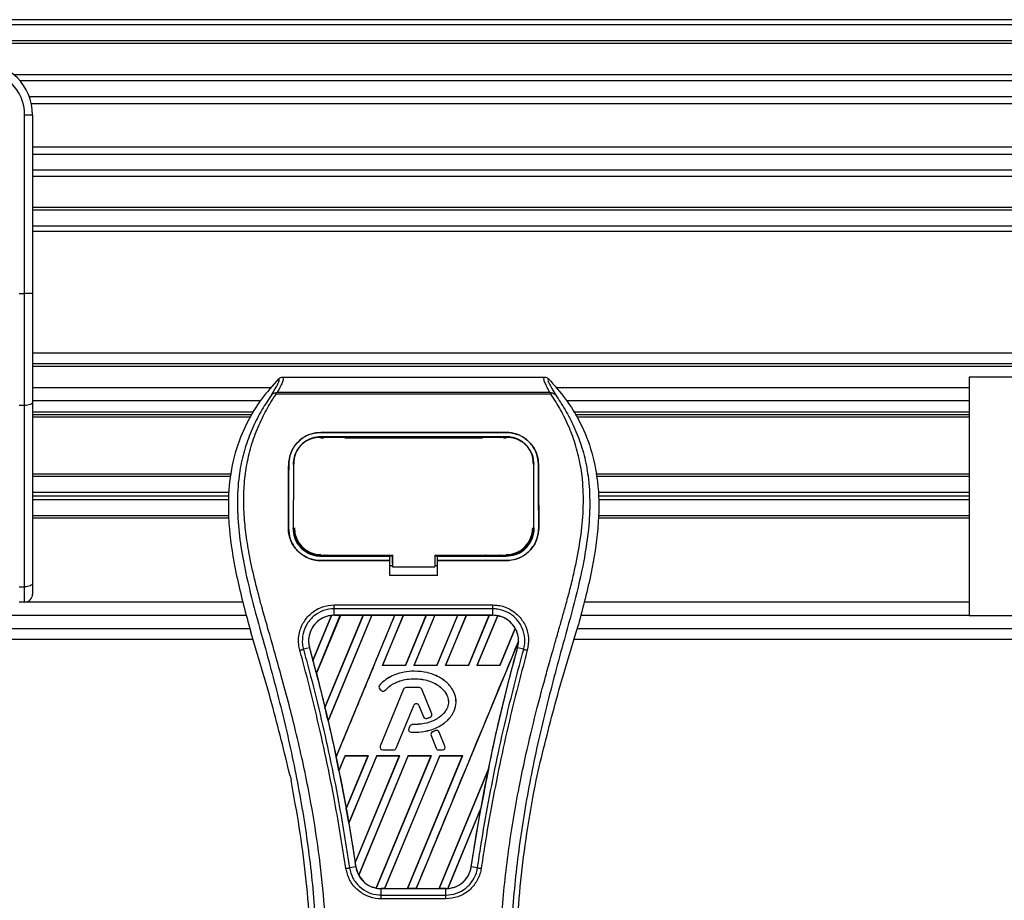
# Model space of a CAD drawing. Header units: millimetres. Extents: x 0 to 420, y 0 to 297.
# Tile 88 of 128: x 207.96 to 214.66, y 233.93 to 239.92. Entities that reach past the tile are written whole.
import ezdxf

# ---------------------------------------------------------------- set-up
doc = ezdxf.new("R2010")
doc.units = ezdxf.units.MM

msp = doc.modelspace()

# ---------------------------------------------------------------- linework, layer by layer
at = {"color": 7, "linetype": 'Continuous', "lineweight": 25}
for p, q in [((221.09183, 239.92173), (58.90817, 239.92173)), ((221.09183, 239.88569), (58.90817, 239.88569)), ((221.09183, 239.77756), (58.90817, 239.77756)), ((221.09183, 239.75918), (58.90817, 239.75918)), ((221.09183, 239.5469), (207.91889, 239.5469)), ((221.09183, 239.50508), (207.96038, 239.50508)), ((221.09183, 239.39737), (208.02291, 239.39737)), ((221.09183, 239.34868), (208.03702, 239.34868)), ((207.99099, 238.05712), (207.99099, 239.27299)), ((208.04505, 239.27299), (207.99099, 239.27299)), ((208.04505, 239.27299), (208.04505, 238.95495)), ((221.09183, 239.05314), (208.04505, 239.05314)), ((221.09183, 239.00445), (208.04505, 239.00445)), ((208.04505, 238.95495), (208.04505, 238.72606)), ((221.09183, 238.89674), (208.04505, 238.89674)), ((221.09183, 238.85493), (208.04505, 238.85493)), ((208.04505, 238.72606), (208.04505, 238.05712)), ((221.09183, 238.64264), (208.04505, 238.64264)), ((221.09183, 238.62426), (208.04505, 238.62426)), ((221.09183, 238.51614), (208.04505, 238.51614)), ((221.09183, 238.48009), (208.04505, 238.48009)), ((207.95495, 238.05712), (207.99099, 238.05712)), ((207.99099, 237.29554), (207.99099, 238.05712)), ((208.04505, 238.05712), (207.99099, 238.05712)), ((208.04505, 238.05712), (208.04505, 237.31839)), ((219.74459, 237.65116), (208.04505, 237.65116)), ((219.72228, 237.57907), (208.04505, 237.57907)), ((219.65019, 237.56105), (208.04505, 237.56105)), ((209.74732, 237.48837), (211.53266, 237.48837)), ((219.72228, 237.48897), (214.42428, 237.48897)), ((214.42428, 237.48897), (214.42428, 235.86714)), ((209.67041, 237.41689), (208.04505, 237.41689)), ((209.70374, 237.37312), (209.70033, 237.38082)), ((211.57578, 237.37312), (209.70374, 237.37312)), ((209.71323, 237.3872), (211.56679, 237.3872)), ((211.57975, 237.38092), (211.57578, 237.37312)), ((214.42428, 237.41689), (211.60957, 237.41689)), ((209.59597, 237.32679), (208.04505, 237.32679)), ((208.04505, 237.31839), (208.04505, 236.08413)), ((214.42428, 237.32679), (211.68401, 237.32679)), ((207.99099, 237.29554), (207.95495, 237.29554)), ((207.99099, 236.06128), (207.99099, 237.29554)), ((209.55049, 237.2511), (208.04505, 237.2511)), ((214.42428, 237.2511), (211.72949, 237.2511)), ((209.53938, 237.23308), (208.04505, 237.23308)), ((209.5254, 237.21506), (208.04505, 237.21506)), ((214.42428, 237.23308), (211.74061, 237.23308)), ((214.42428, 237.21506), (211.75459, 237.21506)), ((210.00928, 237.11245), (211.27071, 237.11245)), ((210.00928, 237.11228), (210.00928, 237.11245)), ((211.27071, 237.11228), (210.00928, 237.11228)), ((211.27071, 237.11228), (211.27071, 237.11245)), ((211.27071, 237.08326), (210.00928, 237.08326)), ((210.00928, 237.07513), (210.02793, 237.07513)), ((210.00973, 237.0785), (210.0096, 237.0785)), ((210.16397, 237.0816), (210.03479, 237.0816)), ((210.17083, 237.07513), (211.10916, 237.07513)), ((211.24519, 237.0816), (211.11601, 237.0816)), ((211.25205, 237.07513), (211.27071, 237.07513)), ((209.82437, 236.90545), (209.82396, 236.89745)), ((209.8246, 236.91375), (209.8242, 236.90579)), ((211.45578, 236.90583), (211.45537, 236.91376)), ((211.45603, 236.89746), (211.45562, 236.90544)), ((209.78959, 236.89443), (209.78943, 236.89443)), ((211.49039, 236.89443), (211.49055, 236.89443)), ((209.39918, 236.82762), (208.04505, 236.82762)), ((209.39622, 236.81141), (208.04505, 236.81141)), ((214.42428, 236.82762), (211.8808, 236.82762)), ((214.42428, 236.81141), (211.88377, 236.81141)), ((209.38273, 236.70328), (208.04505, 236.70328)), ((214.42428, 236.70328), (211.89725, 236.70328)), ((209.38172, 236.67805), (208.04505, 236.67805)), ((209.3807, 236.65283), (208.04505, 236.65283)), ((214.42428, 236.67805), (211.89827, 236.67805)), ((214.42428, 236.65283), (211.89929, 236.65283)), ((209.38137, 236.5447), (208.04505, 236.5447)), ((209.38216, 236.52848), (208.04505, 236.52848)), ((214.42428, 236.52848), (211.89782, 236.52848)), ((214.42428, 236.5447), (211.89861, 236.5447)), ((209.78763, 236.46187), (209.78747, 236.46187)), ((209.8229, 236.45861), (209.82301, 236.4584)), ((211.45698, 236.45839), (211.45709, 236.4586)), ((211.49235, 236.46187), (211.49251, 236.46187)), ((210.00928, 236.27014), (210.00928, 236.27739)), ((210.00928, 236.27014), (210.47781, 236.27014)), ((210.00928, 236.23967), (210.00928, 236.23952)), ((210.00928, 236.23967), (210.47781, 236.23967)), ((210.47781, 236.23952), (210.00928, 236.23952)), ((210.03783, 236.27184), (210.16093, 236.27184)), ((210.47781, 236.27168), (210.49586, 236.27168)), ((210.47781, 236.24141), (210.47781, 236.27014)), ((210.47781, 236.13915), (210.47781, 236.23952)), ((210.49586, 236.2199), (210.49586, 236.27916)), ((210.49586, 236.27739), (210.49586, 236.19796)), ((210.78418, 236.27738), (211.27665, 236.27738)), ((210.78418, 236.27738), (210.78418, 236.19796)), ((210.78418, 236.27168), (210.80218, 236.27168)), ((210.80218, 236.27014), (211.27071, 236.27014)), ((210.80218, 236.24141), (210.80218, 236.27014)), ((210.80218, 236.23967), (211.27071, 236.23967)), ((210.80218, 236.13915), (210.80218, 236.23952)), ((211.27071, 236.23952), (210.80218, 236.23952)), ((211.11906, 236.27184), (211.24215, 236.27184)), ((211.27071, 236.27014), (211.27071, 236.27738)), ((211.27071, 236.23967), (211.27071, 236.23952)), ((210.47781, 236.20536), (210.49586, 236.20536)), ((210.49586, 236.2199), (210.49586, 236.19942)), ((210.49586, 236.19796), (210.49586, 236.19942)), ((210.49586, 236.19796), (210.78418, 236.19796)), ((210.78418, 236.20536), (210.80218, 236.20536)), ((210.80218, 236.13915), (210.47781, 236.13915)), ((207.95495, 236.06128), (207.99099, 236.06128)), ((207.99099, 235.95724), (207.99099, 236.06128)), ((208.04505, 236.08413), (208.04505, 236.0113)), ((207.99099, 235.95724), (207.95495, 235.95724)), ((209.47693, 235.95724), (207.99099, 235.95724)), ((210.09923, 235.9379), (211.18076, 235.9379)), ((210.09923, 235.86733), (210.09923, 235.91157)), ((211.18076, 235.91157), (210.09923, 235.91157)), ((211.18076, 235.86733), (211.18076, 235.91157)), ((214.42428, 235.95724), (211.80305, 235.95724)), ((209.50181, 235.86714), (164.67283, 235.86714)), ((209.95503, 235.5607), (210.08142, 235.86611)), ((210.08202, 235.86639), (209.95507, 235.5599)), ((209.97786, 235.47365), (210.14089, 235.86725)), ((210.14128, 235.86702), (209.9781, 235.47338)), ((210.29636, 235.86702), (210.0366, 235.23958)), ((210.03662, 235.23881), (210.29693, 235.86725)), ((210.35545, 235.86725), (210.05787, 235.14884)), ((210.0581, 235.14857), (210.35583, 235.86702)), ((211.18076, 235.86733), (210.09923, 235.86733)), ((210.09923, 235.86725), (210.09923, 235.86733)), ((210.09923, 235.86725), (210.14089, 235.86725)), ((210.1123, 234.90352), (210.51149, 235.86725)), ((210.14089, 235.86725), (210.14128, 235.86702)), ((210.29636, 235.86702), (210.14128, 235.86702)), ((210.29693, 235.86725), (210.29636, 235.86702)), ((210.29693, 235.86725), (210.35545, 235.86725)), ((210.35583, 235.86702), (210.35545, 235.86725)), ((210.51091, 235.86702), (210.35583, 235.86702)), ((210.57, 235.86725), (210.42814, 235.52475)), ((210.42863, 235.52508), (210.57039, 235.86702)), ((210.51149, 235.86725), (210.51091, 235.86702)), ((210.51149, 235.86725), (210.57, 235.86725)), ((210.57039, 235.86702), (210.57, 235.86725)), ((210.72547, 235.86702), (210.57039, 235.86702)), ((210.72547, 235.86702), (210.58395, 235.52508)), ((210.58418, 235.52475), (210.72604, 235.86725)), ((210.78456, 235.86725), (210.64269, 235.52475)), ((210.64319, 235.52508), (210.78495, 235.86702)), ((210.72604, 235.86725), (210.72547, 235.86702)), ((210.72604, 235.86725), (210.78456, 235.86725)), ((210.78495, 235.86702), (210.78456, 235.86725)), ((210.94003, 235.86702), (210.78495, 235.86702)), ((210.94003, 235.86702), (210.79851, 235.52508)), ((210.79873, 235.52475), (210.9406, 235.86725)), ((210.99912, 235.86725), (210.85725, 235.52475)), ((210.85775, 235.52508), (210.9995, 235.86702)), ((210.9406, 235.86725), (210.94003, 235.86702)), ((210.9406, 235.86725), (210.99912, 235.86725)), ((210.9995, 235.86702), (210.99912, 235.86725)), ((211.15458, 235.86702), (210.9995, 235.86702)), ((211.15458, 235.86702), (211.01307, 235.52508)), ((211.01329, 235.52475), (211.15516, 235.86725)), ((211.21247, 235.86433), (211.0718, 235.52475)), ((211.0723, 235.52508), (211.21282, 235.86404)), ((211.15516, 235.86725), (211.15458, 235.86702)), ((211.15516, 235.86725), (211.18076, 235.86725)), ((211.18076, 235.86725), (211.18076, 235.86733)), ((214.42428, 235.86714), (211.77817, 235.86714)), ((214.42428, 235.86714), (219.72228, 235.86714)), ((164.64973, 235.77703), (209.52491, 235.77703)), ((209.51758, 235.80264), (209.53195, 235.75244)), ((211.3324, 235.77823), (211.22762, 235.52508)), ((211.22785, 235.52475), (211.33275, 235.77802)), ((211.74804, 235.75244), (211.7624, 235.80264)), ((211.75507, 235.77703), (219.72228, 235.77703)), ((164.62873, 235.70495), (209.54591, 235.70495)), ((211.73407, 235.70495), (219.74459, 235.70495)), ((209.93128, 235.64687), (209.89, 235.63611)), ((209.93159, 235.64696), (209.93128, 235.64687)), ((209.93159, 235.64696), (209.95503, 235.5607)), ((211.3548, 235.68997), (210.6577, 234.00702)), ((211.3484, 235.64696), (211.34871, 235.64687)), ((211.38998, 235.63611), (211.34871, 235.64687)), ((209.95507, 235.5599), (209.95503, 235.5607)), ((210.42863, 235.52508), (210.42814, 235.52475)), ((210.58418, 235.52475), (210.42814, 235.52475)), ((210.58395, 235.52508), (210.42863, 235.52508)), ((210.58418, 235.52475), (210.58395, 235.52508)), ((210.64319, 235.52508), (210.64269, 235.52475)), ((210.79873, 235.52475), (210.64269, 235.52475)), ((210.79851, 235.52508), (210.64319, 235.52508)), ((210.79873, 235.52475), (210.79851, 235.52508)), ((210.85775, 235.52508), (210.85725, 235.52475)), ((211.01329, 235.52475), (210.85725, 235.52475)), ((211.01307, 235.52508), (210.85775, 235.52508)), ((211.01329, 235.52475), (211.01307, 235.52508)), ((211.0723, 235.52508), (211.0718, 235.52475)), ((211.22785, 235.52475), (211.0718, 235.52475)), ((211.22762, 235.52508), (211.0723, 235.52508)), ((211.22785, 235.52475), (211.22762, 235.52508)), ((209.9781, 235.47338), (209.97786, 235.47365)), ((209.9781, 235.47338), (210.0366, 235.23958)), ((210.64435, 235.48715), (210.64435, 235.48728)), ((210.40835, 235.39079), (210.40826, 235.39087)), ((210.41038, 235.36494), (210.4103, 235.36485)), ((210.4103, 235.36485), (210.42208, 235.35502)), ((210.41038, 235.36494), (210.42216, 235.35512)), ((210.5716, 235.36392), (210.41331, 234.97621)), ((210.57171, 235.36387), (210.41342, 234.97617)), ((210.57171, 235.36387), (210.5716, 235.36392)), ((210.58849, 235.37514), (210.58849, 235.37526)), ((210.67858, 235.37526), (210.58849, 235.37526)), ((210.67858, 235.37514), (210.58849, 235.37514)), ((210.67858, 235.37514), (210.67858, 235.37526)), ((210.69536, 235.36387), (210.69547, 235.36392)), ((210.76332, 235.19741), (210.69536, 235.36387)), ((210.76344, 235.19746), (210.69547, 235.36392)), ((210.42216, 235.35512), (210.42208, 235.35502)), ((210.44743, 235.35714), (210.44753, 235.35706)), ((210.03662, 235.23881), (210.0366, 235.23958)), ((210.52217, 234.96247), (210.64136, 235.2544)), ((210.52228, 234.96242), (210.64148, 235.25436)), ((210.64136, 235.2544), (210.64148, 235.25436)), ((210.67538, 235.2544), (210.67526, 235.25436)), ((210.67526, 235.25436), (210.70737, 235.1757)), ((210.67538, 235.2544), (210.70749, 235.17574)), ((210.70749, 235.17574), (210.70737, 235.1757)), ((210.72955, 235.16526), (210.72958, 235.16514)), ((210.75344, 235.1738), (210.75349, 235.17369)), ((210.76332, 235.19741), (210.76344, 235.19746)), ((210.0581, 235.14857), (210.05787, 235.14884)), ((210.61378, 235.11228), (210.60734, 235.0969)), ((210.60745, 235.09685), (210.60734, 235.0969)), ((210.61389, 235.11224), (210.60745, 235.09685)), ((210.61389, 235.11224), (210.61378, 235.11228)), ((210.6306, 235.12336), (210.6306, 235.12349)), ((210.62312, 235.07177), (210.62311, 235.07164)), ((210.75904, 235.04949), (210.75892, 235.04944)), ((210.75892, 235.04944), (210.79445, 234.96242)), ((210.75904, 235.04949), (210.79457, 234.96247)), ((210.79034, 235.08243), (210.76861, 235.0731)), ((210.76866, 235.07299), (210.76861, 235.0731)), ((210.79038, 235.08232), (210.76866, 235.07299)), ((210.79038, 235.08232), (210.79034, 235.08243)), ((210.81431, 235.07252), (210.81443, 235.07256)), ((210.85365, 234.97617), (210.81431, 235.07252)), ((210.85377, 234.97621), (210.81443, 235.07256)), ((210.41342, 234.97617), (210.41331, 234.97621)), ((210.52217, 234.96247), (210.52228, 234.96242)), ((210.79457, 234.96247), (210.79445, 234.96242)), ((210.85365, 234.97617), (210.85377, 234.97621)), ((210.1123, 234.90352), (210.11229, 234.90435)), ((210.17435, 234.91205), (210.13183, 234.8094)), ((210.13206, 234.80909), (210.17456, 234.91173)), ((210.17435, 234.91205), (210.33039, 234.91205)), ((210.17435, 234.91205), (210.17456, 234.91173)), ((210.17456, 234.91173), (210.32991, 234.91173)), ((210.18137, 234.5523), (210.33039, 234.91205)), ((210.32991, 234.91173), (210.18138, 234.55325)), ((210.38891, 234.91205), (210.19895, 234.45347)), ((210.19921, 234.4531), (210.38912, 234.91173)), ((210.24294, 234.18295), (210.54495, 234.91205)), ((210.54446, 234.91173), (210.24298, 234.18415)), ((210.60346, 234.91205), (210.26628, 234.09802)), ((210.26667, 234.09778), (210.60368, 234.91173)), ((210.32991, 234.91173), (210.33039, 234.91205)), ((210.75902, 234.91173), (210.38558, 234.01055)), ((210.38596, 234.01024), (210.7595, 234.91205)), ((210.38891, 234.91205), (210.54495, 234.91205)), ((210.38891, 234.91205), (210.38912, 234.91173)), ((210.38912, 234.91173), (210.54446, 234.91173)), ((210.4302, 234.9512), (210.4302, 234.95107)), ((210.4302, 234.9512), (210.50539, 234.9512)), ((210.4302, 234.95107), (210.50539, 234.95107)), ((210.81802, 234.91205), (210.44314, 234.00702)), ((210.44376, 234.00726), (210.81823, 234.91173)), ((210.50539, 234.9512), (210.50539, 234.95107)), ((210.54446, 234.91173), (210.54495, 234.91205)), ((210.97358, 234.91173), (210.59877, 234.00726)), ((210.59918, 234.00702), (210.97406, 234.91205)), ((210.60346, 234.91205), (210.7595, 234.91205)), ((210.60346, 234.91205), (210.60368, 234.91173)), ((210.60368, 234.91173), (210.75902, 234.91173)), ((210.75902, 234.91173), (210.7595, 234.91205)), ((210.81134, 234.9512), (210.81134, 234.95107)), ((210.81134, 234.9512), (210.83687, 234.9512)), ((210.81134, 234.95107), (210.83687, 234.95107)), ((210.81802, 234.91205), (210.97406, 234.91205)), ((210.81802, 234.91205), (210.81823, 234.91173)), ((210.81823, 234.91173), (210.97358, 234.91173)), ((210.83687, 234.9512), (210.83687, 234.95107)), ((210.97358, 234.91173), (210.97406, 234.91205)), ((209.79914, 234.77457), (209.80548, 234.74445)), ((210.13206, 234.80909), (210.13183, 234.8094)), ((210.13206, 234.80909), (210.18138, 234.55325)), ((211.15017, 234.82009), (210.81332, 234.00726)), ((210.81374, 234.00702), (211.15015, 234.8192)), ((211.4745, 234.74445), (211.48084, 234.77457)), ((211.099, 234.55442), (210.87242, 234.00742)), ((210.18137, 234.5523), (210.18138, 234.55325)), ((210.87305, 234.0077), (211.09837, 234.55196)), ((211.03269, 234.15544), (211.09837, 234.55196)), ((210.19921, 234.4531), (210.19895, 234.45347)), ((210.19921, 234.4531), (210.24298, 234.18415)), ((210.24698, 234.15539), (210.20464, 234.14845)), ((210.24294, 234.18295), (210.24298, 234.18415)), ((210.24708, 234.1554), (210.24698, 234.15539)), ((211.03269, 234.15544), (211.033, 234.15539)), ((211.07534, 234.14845), (211.033, 234.15539)), ((210.41925, 234.00702), (210.41925, 234.00695)), ((210.44314, 234.00702), (210.41925, 234.00702)), ((210.41925, 233.96339), (210.41925, 234.00695)), ((210.41925, 234.00695), (210.86074, 234.00695)), ((210.41925, 233.96339), (210.86074, 233.96339)), ((210.44314, 234.00702), (210.44376, 234.00726)), ((210.44376, 234.00726), (210.59877, 234.00726)), ((210.59877, 234.00726), (210.59918, 234.00702)), ((210.6577, 234.00702), (210.59918, 234.00702)), ((210.6577, 234.00702), (210.65831, 234.00726)), ((210.65831, 234.00726), (210.81332, 234.00726)), ((210.81332, 234.00726), (210.81374, 234.00702)), ((210.86074, 234.00702), (210.81374, 234.00702)), ((210.86074, 234.00702), (210.86074, 234.00695)), ((210.86074, 233.96339), (210.86074, 234.00695)), ((210.86074, 233.9375), (210.41924, 233.9375))]:
    msp.add_line(p, q, dxfattribs=at)
at = {"color": 7, "linetype": 'Continuous', "lineweight": 25, "flags": 128}
for points in [[(208.04505, 237.31839), (208.04401, 237.31393), (208.04094, 237.30964), (208.03594, 237.30569), (208.02922, 237.30223), (208.02103, 237.29939), (208.01168, 237.29728), (208.00154, 237.29598), (207.99099, 237.29554)], [(210.00518, 237.07851), (210.00928, 237.0785), (210.0096, 237.0785)], [(210.00333, 236.27739), (210.24164, 236.27739), (210.49586, 236.27739)], [(208.04505, 236.08413), (208.04401, 236.07967), (208.04094, 236.07539), (208.03594, 236.07144), (208.02922, 236.06798), (208.02103, 236.06513), (208.01168, 236.06302), (208.00154, 236.06172), (207.99099, 236.06128)]]:
    msp.add_lwpolyline(points, dxfattribs=at)
at = {"color": 7, "linetype": 'Continuous', "lineweight": 25}
for centre, radius, start, end in [((207.68465, 239.27299), 0.36041, 0, 90), ((207.68465, 239.27299), 0.30635, 0, 90), ((210.00928, 236.46181), 0.18083, 180, 270), ((211.27071, 236.46181), 0.18083, 270, 0), ((207.99099, 236.0113), 0.05406, 270, 0), ((210.09923, 235.69318), 0.17407, 90, 95.672482), ((211.18076, 235.69318), 0.17407, 79.504419, 90), ((211.18076, 235.69318), 0.17407, 358.944799, 29.169256), ((197.76487, 232.29279), 12.62042, 14.59831, 15.003317), ((210.42199, 235.37886), 0.01825, 138.805903, 230.16689), ((210.42199, 235.37886), 0.01812, 138.805903, 230.16689), ((210.58849, 235.35702), 0.01825, 90, 157.790712), ((210.58849, 235.35702), 0.01812, 90, 157.790712), ((210.67858, 235.35702), 0.01825, 22.209291, 90), ((210.67858, 235.35702), 0.01812, 22.209291, 90), ((210.43376, 235.36903), 0.01825, 230.16689, 318.977091), ((210.43376, 235.36903), 0.01812, 230.16689, 318.977091), ((197.76487, 232.29279), 12.62042, 13.079561, 13.499245), ((210.65837, 235.24746), 0.01837, 22.209261, 157.790711), ((210.65837, 235.24746), 0.01825, 22.209261, 157.790711), ((210.72427, 235.18259), 0.01825, 202.209261, 286.934979), ((210.72427, 235.18259), 0.01812, 202.209261, 286.934979), ((210.74655, 235.19056), 0.01812, 292.378703, 22.209291), ((210.74655, 235.19056), 0.01825, 292.378703, 22.209291), ((210.62417, 235.08986), 0.01825, 157.290493, 266.671349), ((210.62417, 235.08986), 0.01812, 157.290493, 266.671349), ((210.63061, 235.10524), 0.01825, 90.034995, 157.290493), ((210.63061, 235.10524), 0.01812, 90.034995, 157.290493), ((210.77582, 235.05634), 0.01825, 113.245837, 202.209268), ((210.77582, 235.05634), 0.01812, 113.245837, 202.209268), ((210.79754, 235.06567), 0.01825, 22.209257, 113.245837), ((210.79754, 235.06567), 0.01812, 22.209257, 113.245837), ((210.4302, 234.96932), 0.01825, 157.790712, 270), ((210.4302, 234.96932), 0.01812, 157.790712, 270), ((210.50539, 234.96932), 0.01812, 270, 337.790711), ((210.50539, 234.96932), 0.01825, 270, 337.790711), ((210.81134, 234.96932), 0.01825, 202.209268, 270), ((210.81134, 234.96932), 0.01812, 202.209268, 270), ((210.83687, 234.96932), 0.01825, 270, 22.209257), ((210.83687, 234.96932), 0.01812, 270, 22.209257), ((197.76487, 232.29279), 12.62042, 11.50231, 11.938732), ((223.51511, 232.29279), 12.62042, 168.452296, 169.676611), ((197.76487, 232.29279), 12.62042, 9.857872, 10.313596), ((197.76487, 232.29279), 12.62042, 8.487123, 8.613574), ((210.41925, 234.1811), 0.17407, 188.487123, 208.505607), ((210.41925, 234.1811), 0.17407, 258.975145, 270), ((210.86074, 234.1811), 0.17407, 270, 273.848225)]:
    msp.add_arc(centre, radius, start, end, dxfattribs=at)
for centre, major_axis, start_param, end_param in [((210.23173, 235.63829), (0.26503, -0.10978), 2.4758381, 2.4783482), ((211.0847, 235.73296), (0.19212, -0.07958), 1.2366218, 1.2388756), ((211.25472, 235.66254), (0.14793, -0.06128), 1.3956244, 1.3981763), ((211.02367, 235.75824), (0.3142, -0.13014), 0.2126997, 0.2177966), ((219.55795, 233.9319), (7.91493, -3.27847), 3.4705541, 3.4706731), ((235.08566, 227.50012), (23.14286, -9.58609), 3.2646071, 3.2647237), ((210.34577, 234.21153), (0.14696, -0.06087), 4.5226294, 4.5255134), ((210.51578, 234.14111), (0.19309, -0.07998), 4.3691473, 4.3715621), ((210.72975, 234.23535), (0.26199, -0.10852), 5.5949939, 5.5976427)]:
    msp.add_ellipse(centre, major_axis=major_axis, ratio=0.8660474, start_param=start_param, end_param=end_param, dxfattribs=at)
for points, knots in [([(209.72127, 237.4773), (209.68088, 237.43214), (209.59926, 237.34087), (209.49635, 237.17251), (209.41788, 236.97355), (209.38297, 236.77572), (209.37644, 236.60124), (209.38665, 236.40388), (209.42973, 236.13569), (209.4864, 235.92086), (209.51758, 235.80264)], [0, 0, 0, 0, 0.1020555, 0.2062434, 0.3310387, 0.4607193, 0.5429728, 0.6252686, 0.7937741, 1, 1, 1, 1]), ([(209.67215, 237.36583), (209.68113, 237.38109), (209.69916, 237.41172), (209.71785, 237.44567), (209.72765, 237.46989), (209.7234, 237.47483), (209.72127, 237.4773)], [0, 0, 0, 0, 0.2487274, 0.4994989, 0.7492786, 1, 1, 1, 1]), ([(209.74732, 237.48837), (209.74973, 237.48598), (209.75454, 237.48122), (209.74933, 237.45929), (209.73611, 237.42872), (209.72082, 237.40097), (209.71323, 237.3872)], [0, 0, 0, 0, 0.2575936, 0.5147329, 0.7591509, 1, 1, 1, 1]), ([(209.72127, 237.4773), (209.72304, 237.47895), (209.72661, 237.48225), (209.73307, 237.48568), (209.74003, 237.48797), (209.74489, 237.48824), (209.74732, 237.48837)], [0, 0, 0, 0, 0.2491591, 0.4999762, 0.7491747, 1, 1, 1, 1]), ([(211.56679, 237.3872), (211.55936, 237.40107), (211.54452, 237.42875), (211.53124, 237.45925), (211.52558, 237.48118), (211.5303, 237.48597), (211.53266, 237.48837)], [0, 0, 0, 0, 0.24242241, 0.48382845, 0.74145736, 1, 1, 1, 1]), ([(211.53266, 237.48837), (211.5375, 237.48781), (211.54477, 237.48697), (211.55337, 237.48224), (211.55694, 237.47895), (211.55872, 237.47729)], [0, 0, 0, 0, 0.4987145, 0.7487494, 1, 1, 1, 1]), ([(211.55872, 237.47729), (211.55655, 237.47485), (211.55222, 237.46997), (211.56174, 237.44606), (211.58041, 237.41216), (211.59867, 237.38132), (211.60783, 237.36584)], [0, 0, 0, 0, 0.2514408, 0.5015673, 0.7498635, 1, 1, 1, 1]), ([(211.55872, 237.47729), (211.59911, 237.43213), (211.68072, 237.34086), (211.78363, 237.1725), (211.86211, 236.97355), (211.89702, 236.77572), (211.90354, 236.60124), (211.89333, 236.40388), (211.85025, 236.13569), (211.79359, 235.92086), (211.7624, 235.80264)], [0, 0, 0, 0, 0.102054, 0.2062404, 0.3310362, 0.4607173, 0.5429711, 0.6252671, 0.7937733, 1, 1, 1, 1]), ([(210.05397, 233.35991), (210.05259, 233.46565), (210.04975, 233.68175), (210.02446, 234.01024), (209.98469, 234.34168), (209.93548, 234.62956), (209.88493, 234.87471), (209.84006, 235.0704), (209.79101, 235.26482), (209.73688, 235.46577), (209.69031, 235.63112), (209.65596, 235.75085), (209.6386, 235.81181), (209.62228, 235.86929), (209.60814, 235.91937), (209.59424, 235.96952), (209.58187, 236.01641), (209.56911, 236.06633), (209.55738, 236.11433), (209.54666, 236.16037), (209.53693, 236.20447), (209.52078, 236.2826), (209.50186, 236.39171), (209.48571, 236.53577), (209.48131, 236.6764), (209.49007, 236.81645), (209.51443, 236.95335), (209.55379, 237.0859), (209.60712, 237.20993), (209.6539, 237.29392), (209.6864, 237.34647), (209.69809, 237.36443), (209.70374, 237.37312)], [0, 0, 0, 0, 0.0757702, 0.1548571, 0.2359051, 0.3148505, 0.3639911, 0.4151955, 0.4586591, 0.5076202, 0.5642678, 0.5817192, 0.5968623, 0.6096795, 0.624536, 0.6341631, 0.6469813, 0.6592987, 0.6711121, 0.6824202, 0.6932232, 0.7035232, 0.739704, 0.7727671, 0.8079075, 0.8413785, 0.8748477, 0.9102013, 0.9450667, 0.9801292, 0.9903909, 1, 1, 1, 1]), ([(209.70027, 237.38081), (209.70005, 237.38077), (209.69622, 237.38006), (209.68894, 237.37796), (209.67944, 237.37307), (209.67456, 237.36823), (209.67215, 237.36583)], [0, 0, 0, 0, 0.0200108, 0.3469957, 0.676674, 1, 1, 1, 1]), ([(209.70021, 237.38089), (209.70436, 237.38317), (209.7086, 237.38548), (209.71315, 237.38717), (209.71323, 237.3872)], [0, 0, 0, 0, 0.9812431, 1, 1, 1, 1]), ([(211.22601, 233.35991), (211.22861, 233.50649), (211.23381, 233.79962), (211.27916, 234.23723), (211.34173, 234.62206), (211.41232, 234.95542), (211.46344, 235.16563), (211.49926, 235.30314), (211.51606, 235.36622), (211.53258, 235.42704), (211.54902, 235.48654), (211.56625, 235.54815), (211.58497, 235.6144), (211.60775, 235.69406), (211.63197, 235.7786), (211.657, 235.86685), (211.68122, 235.95225), (211.70614, 236.0466), (211.73046, 236.14618), (211.75931, 236.27943), (211.78597, 236.43977), (211.80019, 236.63049), (211.79364, 236.77761), (211.77806, 236.88326), (211.76416, 236.95073), (211.74625, 237.01848), (211.72508, 237.08296), (211.70008, 237.14649), (211.6724, 237.20712), (211.64231, 237.26531), (211.60977, 237.32105), (211.58767, 237.35491), (211.57578, 237.37312)], [0, 0, 0, 0, 0.1050162, 0.2100001, 0.3148093, 0.3841756, 0.4540228, 0.4697491, 0.4859574, 0.5007826, 0.5148922, 0.5301685, 0.5466097, 0.5642069, 0.5895177, 0.6096146, 0.6299353, 0.6531323, 0.6795668, 0.7034488, 0.7509822, 0.7962784, 0.8412589, 0.8577085, 0.8747396, 0.8922462, 0.9101144, 0.9261934, 0.9450023, 0.962977, 0.9800887, 1, 1, 1, 1]), ([(211.56679, 237.3872), (211.56688, 237.38717), (211.57159, 237.38558), (211.57571, 237.38323), (211.57975, 237.38092)], [0, 0, 0, 0, 0.0189016, 1, 1, 1, 1]), ([(211.60783, 237.36584), (211.60541, 237.36824), (211.60054, 237.37308), (211.59104, 237.37797), (211.58377, 237.38007), (211.57995, 237.38077), (211.57974, 237.38081)], [0, 0, 0, 0, 0.3236146, 0.6535901, 0.9808697, 1, 1, 1, 1]), ([(209.67212, 237.3658), (209.66135, 237.35011), (209.62874, 237.30258), (209.57499, 237.21174), (209.51898, 237.08976), (209.47598, 236.95658), (209.44632, 236.80112), (209.43619, 236.62425), (209.44904, 236.43025), (209.48424, 236.2055), (209.54405, 235.95215), (209.6391, 235.61381), (209.74528, 235.21726), (209.84759, 234.75924), (209.92462, 234.29662), (209.97376, 233.83032), (209.97937, 233.51828), (209.98217, 233.3623)], [0, 0, 0, 0, 0.0171315, 0.0518789, 0.0867888, 0.1216172, 0.1567305, 0.2033881, 0.2503481, 0.2972709, 0.3674165, 0.4376773, 0.5502447, 0.6628473, 0.7753466, 0.8877074, 1, 1, 1, 1]), ([(211.60786, 237.36581), (211.61863, 237.35012), (211.65125, 237.30258), (211.70499, 237.21174), (211.761, 237.08976), (211.80401, 236.95658), (211.83366, 236.80112), (211.84379, 236.62425), (211.83094, 236.43025), (211.79574, 236.2055), (211.73593, 235.95215), (211.64089, 235.61381), (211.5347, 235.21726), (211.43239, 234.75924), (211.35537, 234.29662), (211.30622, 233.83032), (211.30062, 233.51828), (211.29782, 233.3623)], [0, 0, 0, 0, 0.01713512, 0.05188236, 0.08679215, 0.12162042, 0.15673365, 0.20339108, 0.2503509, 0.29727352, 0.3674188, 0.43767936, 0.55024637, 0.66284852, 0.77534741, 0.88770778, 1, 1, 1, 1]), ([(209.78943, 236.89443), (209.79222, 236.91998), (209.7978, 236.97106), (209.83858, 237.038), (209.89791, 237.08732), (209.95935, 237.10994), (209.9971, 237.11184), (210.00928, 237.11245)], [0, 0, 0, 0, 0.2254673, 0.4508536, 0.6773692, 0.8959117, 1, 1, 1, 1]), ([(210.00928, 237.11228), (209.98594, 237.1101), (209.9393, 237.10574), (209.8765, 237.07208), (209.82624, 237.02115), (209.79517, 236.95888), (209.7913, 236.91411), (209.78959, 236.89443)], [0, 0, 0, 0, 0.1986654, 0.3969886, 0.6042242, 0.8260387, 1, 1, 1, 1]), ([(211.27071, 237.11245), (211.2941, 237.11026), (211.34086, 237.10589), (211.40385, 237.07206), (211.45414, 237.02089), (211.48503, 236.95858), (211.48887, 236.91397), (211.49055, 236.89443)], [0, 0, 0, 0, 0.1991311, 0.3979316, 0.6058895, 0.8273797, 1, 1, 1, 1]), ([(211.49039, 236.89443), (211.4876, 236.91998), (211.48201, 236.97107), (211.4412, 237.03796), (211.38187, 237.08724), (211.32047, 237.10979), (211.2828, 237.11167), (211.27071, 237.11228)], [0, 0, 0, 0, 0.2256595, 0.4512475, 0.6779682, 0.8966264, 1, 1, 1, 1]), ([(210.00928, 237.08326), (209.98895, 237.08135), (209.94833, 237.07754), (209.8937, 237.04799), (209.85033, 237.00351), (209.82386, 236.94962), (209.82065, 236.91118), (209.81924, 236.8943)], [0, 0, 0, 0, 0.2000051, 0.3997225, 0.6073327, 0.8275308, 1, 1, 1, 1]), ([(210.00518, 237.07851), (209.98496, 237.07668), (209.94451, 237.07302), (209.89059, 237.04408), (209.84982, 237.00092), (209.82777, 236.95199), (209.82535, 236.91895), (209.82437, 236.90545)], [0, 0, 0, 0, 0.2128654, 0.4257218, 0.6387225, 0.8523499, 1, 1, 1, 1]), ([(211.2748, 237.07851), (211.27344, 237.0785), (211.12921, 237.0783), (210.70752, 237.07854), (210.2872, 237.07852), (210.00973, 237.0785)], [0, 0, 0, 0, 0.0032392, 0.3420114, 1, 1, 1, 1]), ([(210.03479, 237.0816), (210.03675, 237.08145), (210.04035, 237.08117), (210.04337, 237.07933), (210.04474, 237.0785)], [0, 0, 0, 0, 0.5442305, 1, 1, 1, 1]), ([(210.15381, 237.07849), (210.15564, 237.07951), (210.15879, 237.08126), (210.16243, 237.0815), (210.16397, 237.0816)], [0, 0, 0, 0, 0.5788371, 1, 1, 1, 1]), ([(211.11601, 237.0816), (211.11797, 237.08145), (211.12159, 237.08117), (211.12462, 237.07932), (211.126, 237.07848)], [0, 0, 0, 0, 0.5420065, 1, 1, 1, 1]), ([(211.23505, 237.07849), (211.23687, 237.07951), (211.24002, 237.08126), (211.24366, 237.0815), (211.24519, 237.0816)], [0, 0, 0, 0, 0.5782449, 1, 1, 1, 1]), ([(211.46075, 236.8943), (211.45838, 236.9164), (211.45366, 236.9606), (211.41849, 237.01862), (211.36726, 237.06133), (211.31414, 237.08104), (211.28143, 237.08272), (211.27071, 237.08326)], [0, 0, 0, 0, 0.2255211, 0.4509943, 0.6767202, 0.8940147, 1, 1, 1, 1]), ([(211.45562, 236.90544), (211.45354, 236.9254), (211.44938, 236.96531), (211.41773, 237.01757), (211.37133, 237.05612), (211.32074, 237.07582), (211.28767, 237.07775), (211.2748, 237.07851)], [0, 0, 0, 0, 0.2177322, 0.4355788, 0.6507548, 0.8640725, 1, 1, 1, 1]), ([(209.82301, 236.4584), (209.82301, 236.45953), (209.82314, 236.52824), (209.82339, 236.63567), (209.82384, 236.77975), (209.82416, 236.86), (209.82435, 236.90172), (209.82437, 236.90545)], [0, 0, 0, 0, 0.0075194, 0.45666513, 0.71535566, 0.97452521, 1, 1, 1, 1]), ([(211.45562, 236.90544), (211.45563, 236.90171), (211.45594, 236.83264), (211.45634, 236.72401), (211.45673, 236.57931), (211.45689, 236.49988), (211.45697, 236.45953), (211.45698, 236.45839)], [0, 0, 0, 0, 0.0254662, 0.4713629, 0.7317873, 0.9924644, 1, 1, 1, 1]), ([(209.78747, 236.46187), (209.78759, 236.49813), (209.78787, 236.58888), (209.78845, 236.73372), (209.7891, 236.84081), (209.78943, 236.89443)], [0, 0, 0, 0, 0.249392, 0.6241438, 1, 1, 1, 1]), ([(209.78959, 236.89443), (209.78917, 236.82321), (209.78853, 236.71618), (209.78797, 236.57126), (209.78774, 236.49834), (209.78763, 236.46187)], [0, 0, 0, 0, 0.4985433, 0.7491675, 1, 1, 1, 1]), ([(211.49235, 236.46187), (211.49224, 236.49813), (211.49196, 236.58889), (211.49138, 236.73375), (211.49072, 236.84082), (211.49039, 236.89443)], [0, 0, 0, 0, 0.2493778, 0.6241217, 1, 1, 1, 1]), ([(211.49055, 236.89443), (211.49098, 236.82319), (211.49161, 236.71614), (211.49217, 236.57124), (211.4924, 236.49833), (211.49251, 236.46187)], [0, 0, 0, 0, 0.4985836, 0.7491897, 1, 1, 1, 1]), ([(210.00928, 236.23952), (209.98439, 236.24196), (209.93463, 236.24684), (209.86827, 236.2849), (209.81813, 236.34093), (209.79124, 236.4035), (209.78856, 236.44506), (209.78747, 236.46187)], [0, 0, 0, 0, 0.2134118, 0.4268173, 0.6404853, 0.8545743, 1, 1, 1, 1]), ([(209.78763, 236.46187), (209.79001, 236.43692), (209.79477, 236.38702), (209.83297, 236.32037), (209.88928, 236.2701), (209.95168, 236.24347), (209.9929, 236.24075), (210.00928, 236.23967)], [0, 0, 0, 0, 0.2152728, 0.4305775, 0.6450792, 0.8589771, 1, 1, 1, 1]), ([(209.81793, 236.46181), (209.82, 236.44026), (209.82416, 236.39715), (209.85722, 236.3396), (209.90593, 236.29625), (209.95975, 236.27339), (209.99524, 236.27106), (210.00928, 236.27014)], [0, 0, 0, 0, 0.2155433, 0.4311178, 0.6459265, 0.8599501, 1, 1, 1, 1]), ([(209.82301, 236.4584), (209.82497, 236.43802), (209.8289, 236.39724), (209.86016, 236.34281), (209.9062, 236.30187), (209.9569, 236.28041), (209.99023, 236.27824), (210.00333, 236.27739)], [0, 0, 0, 0, 0.2161227, 0.4322836, 0.6474825, 0.8614599, 1, 1, 1, 1]), ([(211.49251, 236.46187), (211.49013, 236.43691), (211.48536, 236.38699), (211.44716, 236.32027), (211.39079, 236.26996), (211.32834, 236.24331), (211.28709, 236.2406), (211.27071, 236.23952)], [0, 0, 0, 0, 0.2152168, 0.4304623, 0.6450993, 0.8590403, 1, 1, 1, 1]), ([(211.27071, 236.23967), (211.29557, 236.24211), (211.34531, 236.24699), (211.41159, 236.28503), (211.46171, 236.341), (211.48858, 236.40352), (211.49127, 236.44506), (211.49235, 236.46187)], [0, 0, 0, 0, 0.21342983, 0.42685587, 0.64034809, 0.85449046, 1, 1, 1, 1]), ([(211.27071, 236.27014), (211.29217, 236.27225), (211.3351, 236.27646), (211.39233, 236.30929), (211.43558, 236.3576), (211.45877, 236.41152), (211.46111, 236.44734), (211.46206, 236.46181)], [0, 0, 0, 0, 0.2134822, 0.4269583, 0.6406207, 0.8548221, 1, 1, 1, 1]), ([(211.27665, 236.27738), (211.29684, 236.27936), (211.33723, 236.28333), (211.39108, 236.31422), (211.43184, 236.35971), (211.45383, 236.41066), (211.45607, 236.4446), (211.45698, 236.45839)], [0, 0, 0, 0, 0.212876, 0.4257362, 0.6390345, 0.8533124, 1, 1, 1, 1]), ([(210.03783, 236.27184), (210.03672, 236.27281), (210.03485, 236.27443), (210.03283, 236.27628), (210.0319, 236.27716), (210.03166, 236.27739)], [0, 0, 0, 0, 0.5217125, 0.8781434, 1, 1, 1, 1]), ([(210.05055, 236.27739), (210.05024, 236.27699), (210.04869, 236.27499), (210.04427, 236.27262), (210.04005, 236.27211), (210.03783, 236.27184)], [0, 0, 0, 0, 0.1064229, 0.5308645, 1, 1, 1, 1]), ([(210.16093, 236.27184), (210.15893, 236.27206), (210.15493, 236.27249), (210.15048, 236.27472), (210.14873, 236.27683), (210.14827, 236.27739)], [0, 0, 0, 0, 0.4233453, 0.8466836, 1, 1, 1, 1]), ([(210.16709, 236.27739), (210.16686, 236.27716), (210.16583, 236.27617), (210.16378, 236.27432), (210.16191, 236.2727), (210.16093, 236.27184)], [0, 0, 0, 0, 0.1217656, 0.5374861, 1, 1, 1, 1]), ([(211.11906, 236.27184), (211.11795, 236.27281), (211.11608, 236.27443), (211.11405, 236.27628), (211.11312, 236.27716), (211.11289, 236.27738)], [0, 0, 0, 0, 0.522407, 0.8793122, 1, 1, 1, 1]), ([(211.13177, 236.27738), (211.13146, 236.27698), (211.12991, 236.27499), (211.1255, 236.27262), (211.12127, 236.27211), (211.11906, 236.27184)], [0, 0, 0, 0, 0.1058158, 0.5305457, 1, 1, 1, 1]), ([(211.24215, 236.27184), (211.24015, 236.27206), (211.23616, 236.27249), (211.23171, 236.27472), (211.22996, 236.27682), (211.2295, 236.27738)], [0, 0, 0, 0, 0.4236642, 0.8473213, 1, 1, 1, 1]), ([(211.24831, 236.27738), (211.24808, 236.27716), (211.24705, 236.27617), (211.245, 236.27432), (211.24314, 236.2727), (211.24215, 236.27184)], [0, 0, 0, 0, 0.1204858, 0.5368121, 1, 1, 1, 1]), ([(209.8655, 235.6295), (209.86273, 235.6418), (209.85395, 235.68077), (209.85846, 235.74939), (209.88993, 235.82636), (209.94518, 235.88801), (210.0176, 235.92984), (210.07203, 235.93521), (210.09923, 235.9379)], [0, 0, 0, 0, 0.0848238, 0.2686633, 0.4522096, 0.6351901, 0.8176699, 1, 1, 1, 1]), ([(210.09923, 235.91157), (210.09923, 235.91157), (210.07506, 235.91157), (210.02629, 235.90331), (209.96158, 235.86747), (209.91211, 235.81212), (209.88361, 235.74336), (209.88021, 235.68215), (209.88701, 235.64698), (209.89, 235.63611), (209.89, 235.63611)], [0, 0, 0, 0, 0.0000054, 0.1821036, 0.3644363, 0.5473941, 0.7310397, 0.9150665, 0.9999946, 1, 1, 1, 1]), ([(211.18076, 235.9379), (211.19296, 235.93734), (211.23234, 235.93552), (211.29685, 235.91325), (211.36268, 235.86241), (211.40746, 235.79239), (211.42851, 235.71092), (211.41916, 235.65664), (211.41449, 235.62951)], [0, 0, 0, 0, 0.0821547, 0.26514, 0.4486711, 0.632499, 0.8163009, 1, 1, 1, 1]), ([(211.38998, 235.63611), (211.38998, 235.63611), (211.39645, 235.65965), (211.40143, 235.70932), (211.38383, 235.78176), (211.34329, 235.84433), (211.28447, 235.88984), (211.22682, 235.90893), (211.19165, 235.91157), (211.18076, 235.91157), (211.18076, 235.91157)], [0, 0, 0, 0, 0.0000054, 0.1839433, 0.3678851, 0.5517436, 0.7351758, 0.9179546, 0.9999946, 1, 1, 1, 1]), ([(210.08142, 235.86611), (210.07954, 235.8659), (210.05834, 235.86349), (210.01856, 235.85091), (209.97684, 235.81976), (209.94545, 235.77899), (209.92614, 235.73067), (209.9235, 235.68229), (209.92972, 235.65513), (209.93159, 235.64696)], [0, 0, 0, 0, 0.0188532, 0.212821, 0.4068166, 0.5283578, 0.7224596, 0.9165622, 1, 1, 1, 1]), ([(210.09923, 235.86733), (210.0858, 235.86643), (210.05905, 235.86464), (210.02108, 235.85043), (209.98728, 235.82864), (209.95937, 235.79954), (209.93877, 235.76489), (209.92677, 235.72648), (209.92321, 235.68615), (209.9286, 235.65993), (209.93128, 235.64687)], [0, 0, 0, 0, 0.12569623, 0.25032569, 0.37528007, 0.50044089, 0.62515005, 0.75003778, 0.87547351, 1, 1, 1, 1]), ([(210.51091, 235.86702), (210.44452, 235.7066), (210.31172, 235.38571), (210.17877, 235.06482), (210.11229, 234.90435)], [0, 0, 0, 0, 0.49992198, 1, 1, 1, 1]), ([(211.34871, 235.64687), (211.3514, 235.66002), (211.35663, 235.68548), (211.35343, 235.72454), (211.34563, 235.75111), (211.33427, 235.77669), (211.31944, 235.80097), (211.2918, 235.82932), (211.25819, 235.85078), (211.22047, 235.86472), (211.19391, 235.86647), (211.18076, 235.86733)], [0, 0, 0, 0, 0.1252996, 0.2427415, 0.3633756, 0.383202, 0.5053593, 0.6278262, 0.7514156, 0.8768992, 1, 1, 1, 1]), ([(211.3324, 235.77823), (211.33203, 235.77889), (211.32564, 235.79017), (211.30635, 235.81641), (211.26671, 235.84877), (211.23033, 235.85908), (211.21282, 235.86404)], [0, 0, 0, 0, 0.015125, 0.2568329, 0.6424132, 1, 1, 1, 1]), ([(209.79914, 234.77457), (209.75938, 234.93861), (209.6798, 235.26696), (209.58126, 235.59053), (209.53195, 235.75244)], [0, 0, 0, 0, 0.49959655, 1, 1, 1, 1]), ([(211.48084, 234.77457), (211.5206, 234.93861), (211.60018, 235.26696), (211.69872, 235.59053), (211.74804, 235.75244)], [0, 0, 0, 0, 0.4995966, 1, 1, 1, 1]), ([(210.17944, 234.14453), (210.15538, 234.29522), (210.11541, 234.54566), (210.02569, 234.99246), (209.9447, 235.33687), (209.87871, 235.58071), (209.8655, 235.6295)], [0, 0, 0, 0, 0.3014378, 0.5009532, 0.9001401, 1, 1, 1, 1]), ([(209.89, 235.63611), (209.90324, 235.58724), (209.96943, 235.34298), (210.05056, 234.99795), (210.14048, 234.55032), (210.18054, 234.29942), (210.20464, 234.14845)], [0, 0, 0, 0, 0.099838, 0.4990257, 0.6985534, 1, 1, 1, 1]), ([(209.93128, 235.64687), (209.96401, 235.52397), (210.02945, 235.27828), (210.11426, 234.90176), (210.18821, 234.52762), (210.22786, 234.27649), (210.24698, 234.15539)], [0, 0, 0, 0, 0.2501192, 0.5000009, 0.7588831, 1, 1, 1, 1]), ([(210.65831, 234.00726), (210.7743, 234.28745), (211.00629, 234.84788), (211.23848, 235.40826), (211.35458, 235.68847)], [0, 0, 0, 0, 0.4999621, 1, 1, 1, 1]), ([(211.033, 234.15539), (211.04803, 234.25158), (211.07898, 234.44967), (211.13503, 234.74948), (211.19937, 235.05394), (211.27009, 235.35375), (211.32281, 235.55032), (211.34871, 235.64687)], [0, 0, 0, 0, 0.1914703, 0.3943123, 0.5997554, 0.8034134, 1, 1, 1, 1]), ([(211.07534, 234.14845), (211.08299, 234.19846), (211.12128, 234.44858), (211.18688, 234.79688), (211.28599, 235.24259), (211.35092, 235.48827), (211.38998, 235.63611)], [0, 0, 0, 0, 0.0997807, 0.4989834, 0.6985248, 1, 1, 1, 1]), ([(211.41449, 235.62951), (211.37552, 235.48192), (211.31076, 235.23666), (211.21184, 234.79176), (211.14638, 234.44411), (211.10819, 234.19446), (211.10055, 234.14454)], [0, 0, 0, 0, 0.3015218, 0.5010473, 0.9002301, 1, 1, 1, 1]), ([(211.15017, 234.82009), (211.15611, 234.8488), (211.18777, 235.00189), (211.25032, 235.27847), (211.31569, 235.52409), (211.3484, 235.64696)], [0, 0, 0, 0, 0.1034032, 0.5514873, 1, 1, 1, 1]), ([(211.3484, 235.64696), (211.35003, 235.65365), (211.35335, 235.6673), (211.35417, 235.68132), (211.35458, 235.68847)], [0, 0, 0, 0, 0.4902101, 1, 1, 1, 1]), ([(211.38998, 235.63611), (211.39168, 235.63566), (211.39508, 235.63477), (211.40116, 235.63314), (211.40768, 235.63138), (211.41222, 235.63014), (211.41449, 235.62951)], [0, 0, 0, 0, 0.2499999, 0.4999999, 0.7499999, 1, 1, 1, 1]), ([(210.64435, 235.48728), (210.63858, 235.48719), (210.60964, 235.48674), (210.56232, 235.4797), (210.49135, 235.45655), (210.44006, 235.4252), (210.41296, 235.39595), (210.40826, 235.39087)], [0, 0, 0, 0, 0.0660982, 0.3316094, 0.5433398, 0.9207225, 1, 1, 1, 1]), ([(210.64435, 235.48715), (210.63858, 235.48706), (210.60964, 235.48661), (210.56233, 235.47957), (210.49139, 235.45643), (210.44013, 235.42509), (210.41305, 235.39586), (210.40835, 235.39079)], [0, 0, 0, 0, 0.0661253, 0.3317462, 0.54347, 0.9208325, 1, 1, 1, 1]), ([(210.44743, 235.35714), (210.45136, 235.36138), (210.47075, 235.38234), (210.50504, 235.40434), (210.55223, 235.42312), (210.61268, 235.43716), (210.67892, 235.43661), (210.7403, 235.42323), (210.79027, 235.4038), (210.83614, 235.37154), (210.86693, 235.32766), (210.87936, 235.28793), (210.87547, 235.24806), (210.85496, 235.20728), (210.82126, 235.17674), (210.77416, 235.1461), (210.71057, 235.12598), (210.65782, 235.12425), (210.6306, 235.12336)], [0, 0, 0, 0, 0.0204778, 0.1012315, 0.14114165, 0.20052203, 0.32023693, 0.37207253, 0.42271712, 0.50980598, 0.56612009, 0.61013002, 0.65451907, 0.7046271, 0.7684678, 0.81321127, 0.90360048, 1, 1, 1, 1]), ([(210.44753, 235.35706), (210.45145, 235.3613), (210.47084, 235.38225), (210.50512, 235.40423), (210.55229, 235.423), (210.61271, 235.43704), (210.67892, 235.43648), (210.74027, 235.4231), (210.79021, 235.40369), (210.83605, 235.37145), (210.86681, 235.3276), (210.87923, 235.28792), (210.87534, 235.2481), (210.85485, 235.20736), (210.82118, 235.17684), (210.77411, 235.14622), (210.71054, 235.1261), (210.65781, 235.12438), (210.6306, 235.12349)], [0, 0, 0, 0, 0.02049, 0.1012505, 0.1411639, 0.2005563, 0.3202954, 0.3721325, 0.4227811, 0.5098684, 0.5661596, 0.6101442, 0.6545081, 0.7045954, 0.7684199, 0.8131655, 0.9035591, 1, 1, 1, 1]), ([(210.62311, 235.07164), (210.62887, 235.07138), (210.65777, 235.07008), (210.70623, 235.07372), (210.76459, 235.08818), (210.8121, 235.1087), (210.85007, 235.13292), (210.87962, 235.15987), (210.90777, 235.19555), (210.93, 235.24386), (210.93078, 235.30153), (210.91594, 235.34485), (210.8961, 235.37764), (210.86589, 235.41311), (210.82354, 235.44368), (210.77474, 235.46558), (210.71857, 235.48291), (210.67427, 235.48552), (210.64435, 235.48728)], [0, 0, 0, 0, 0.021651, 0.1085822, 0.1811552, 0.2464173, 0.3019198, 0.3494146, 0.3957935, 0.4720432, 0.5441891, 0.6064225, 0.6414501, 0.6875664, 0.7804759, 0.8342843, 0.8880657, 1, 1, 1, 1]), ([(210.62312, 235.07177), (210.62888, 235.07151), (210.65778, 235.0702), (210.70623, 235.07385), (210.76458, 235.08831), (210.81206, 235.10882), (210.85001, 235.13303), (210.87954, 235.15997), (210.90766, 235.19563), (210.92988, 235.2439), (210.93065, 235.30153), (210.91582, 235.34481), (210.89599, 235.37757), (210.8658, 235.41302), (210.82347, 235.44357), (210.77469, 235.46546), (210.71855, 235.48279), (210.67426, 235.48539), (210.64435, 235.48715)], [0, 0, 0, 0, 0.0216619, 0.108637, 0.181216, 0.246481, 0.3019802, 0.3494719, 0.3958446, 0.4720735, 0.5441975, 0.6064107, 0.6414308, 0.6875449, 0.7804497, 0.8342603, 0.8880438, 1, 1, 1, 1]), ([(210.72955, 235.16526), (210.7323, 235.16613), (210.73771, 235.16783), (210.74568, 235.17069), (210.75085, 235.17276), (210.75344, 235.1738)], [0, 0, 0, 0, 0.3407852, 0.6702324, 1, 1, 1, 1]), ([(210.72958, 235.16514), (210.73233, 235.16601), (210.73774, 235.16771), (210.74572, 235.17057), (210.7509, 235.17265), (210.75349, 235.17369)], [0, 0, 0, 0, 0.34062478, 0.67015208, 1, 1, 1, 1]), ([(210.0581, 235.14857), (210.07643, 235.06786), (210.0949, 234.98654), (210.11216, 234.90496), (210.11229, 234.90435)], [0, 0, 0, 0, 0.9924846, 1, 1, 1, 1]), ([(209.94433, 233.4567), (209.94137, 233.56417), (209.93543, 233.77937), (209.90666, 234.10192), (209.86476, 234.42414), (209.82525, 234.63761), (209.80548, 234.74445)], [0, 0, 0, 0, 0.2486567, 0.4978798, 0.7487052, 1, 1, 1, 1]), ([(211.33565, 233.4567), (211.33862, 233.56417), (211.34455, 233.77937), (211.37332, 234.10192), (211.41523, 234.42414), (211.45473, 234.63761), (211.4745, 234.74445)], [0, 0, 0, 0, 0.2486567, 0.4978798, 0.7487052, 1, 1, 1, 1]), ([(210.24698, 234.15539), (210.25215, 234.13525), (210.26249, 234.095), (210.3034, 234.04666), (210.35725, 234.01337), (210.39858, 234.00909), (210.41925, 234.00695)], [0, 0, 0, 0, 0.2501533, 0.5000796, 0.75002625, 1, 1, 1, 1]), ([(210.86074, 234.00695), (210.88142, 234.00909), (210.92276, 234.01337), (210.97661, 234.04669), (211.0175, 234.09502), (211.02783, 234.13527), (211.033, 234.15539)], [0, 0, 0, 0, 0.2501277, 0.5000437, 0.7500008, 1, 1, 1, 1]), ([(210.87305, 234.0077), (210.87653, 234.00801), (210.89938, 234.01007), (210.93371, 234.02092), (210.97687, 234.04875), (211.01131, 234.08782), (211.02804, 234.12839), (211.03201, 234.1515), (211.03269, 234.15544)], [0, 0, 0, 0, 0.0447354, 0.2940664, 0.450088, 0.6994802, 0.9488717, 1, 1, 1, 1]), ([(210.41924, 233.9375), (210.41333, 233.93764), (210.38028, 233.9384), (210.32045, 233.95354), (210.25149, 233.99894), (210.19943, 234.06471), (210.1861, 234.11792), (210.17944, 234.14453)], [0, 0, 0, 0, 0.0516553, 0.2885366, 0.525578, 0.7627924, 1, 1, 1, 1]), ([(210.20464, 234.14845), (210.20464, 234.14844), (210.20824, 234.12439), (210.2237, 234.07715), (210.26892, 234.01826), (210.331, 233.97761), (210.38441, 233.96446), (210.41395, 233.9634), (210.41925, 233.96339), (210.41925, 233.96339)], [0, 0, 0, 0, 0.000007, 0.2373557, 0.474586, 0.7115755, 0.9483527, 0.999993, 1, 1, 1, 1]), ([(210.26667, 234.09778), (210.27702, 234.08246), (210.29835, 234.05092), (210.34213, 234.02222), (210.37326, 234.01386), (210.38558, 234.01055)], [0, 0, 0, 0, 0.363513, 0.7482845, 1, 1, 1, 1]), ([(210.86074, 233.96339), (210.86074, 233.96339), (210.88498, 233.96339), (210.93387, 233.97168), (210.99869, 234.00761), (211.04809, 234.06295), (211.06908, 234.11392), (211.07454, 234.14312), (211.07534, 234.14844), (211.07534, 234.14845)], [0, 0, 0, 0, 0.000007, 0.2366161, 0.473319, 0.710219, 0.9474036, 0.999993, 1, 1, 1, 1]), ([(211.10055, 234.14454), (211.09952, 234.13861), (211.09389, 234.10591), (211.07005, 234.04888), (211.01505, 233.98735), (210.94247, 233.94555), (210.88798, 233.94018), (210.86074, 233.9375)], [0, 0, 0, 0, 0.0525494, 0.2896487, 0.5265345, 0.7632925, 1, 1, 1, 1]), ([(211.07534, 234.14845), (211.07708, 234.14816), (211.08057, 234.1476), (211.08683, 234.14662), (211.09354, 234.14559), (211.09821, 234.14489), (211.10055, 234.14454)], [0, 0, 0, 0, 0.25, 0.5, 0.75, 1, 1, 1, 1])]:
    msp.add_open_spline(points, degree=3, knots=knots, dxfattribs=at)
for points in [[(210.09923, 235.91157), (210.09923, 235.91341), (210.09923, 235.91708), (210.09923, 235.92364), (210.09923, 235.93065), (210.09923, 235.93548), (210.09923, 235.9379)], [(211.18076, 235.91157), (211.18076, 235.91341), (211.18076, 235.91708), (211.18076, 235.92364), (211.18076, 235.93065), (211.18076, 235.93548), (211.18076, 235.9379)], [(209.8655, 235.6295), (209.86777, 235.63012), (209.8723, 235.63137), (209.87883, 235.63314), (209.88491, 235.63477), (209.8883, 235.63566), (209.89, 235.63611)], [(210.17944, 234.14453), (210.18177, 234.14488), (210.18644, 234.14558), (210.19316, 234.14661), (210.19941, 234.1476), (210.2029, 234.14816), (210.20464, 234.14845)], [(210.41924, 233.9375), (210.41924, 233.93989), (210.41924, 233.94466), (210.41924, 233.95156), (210.41925, 233.958), (210.41925, 233.9616), (210.41925, 233.96339)], [(210.86074, 233.9375), (210.86074, 233.93989), (210.86074, 233.94466), (210.86074, 233.95156), (210.86074, 233.958), (210.86074, 233.9616), (210.86074, 233.96339)]]:
    msp.add_open_spline(points, degree=3, dxfattribs=at)

doc.saveas('drawing.dxf')
